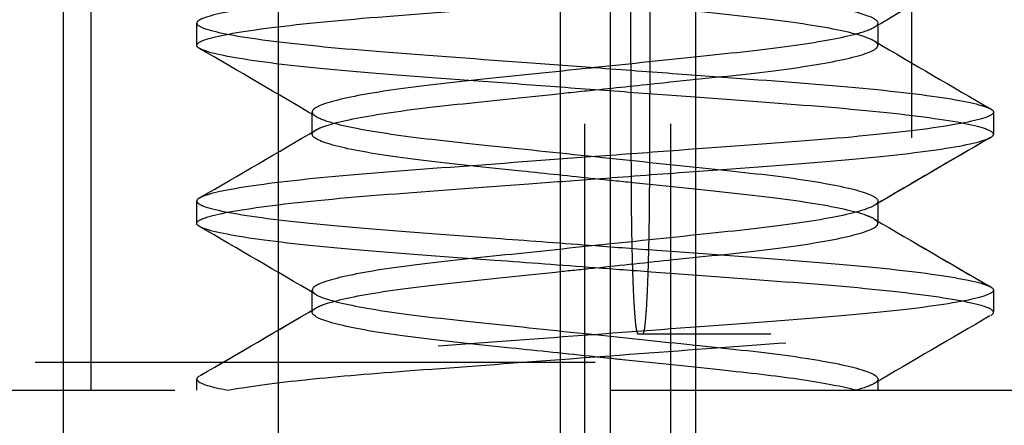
# Model space of a CAD drawing. Header units: millimetres. Extents: x -792 to 4548, y -647 to 5705.
# Tile 12 of 54: x -635.8 to -632.29, y -614.56 to -613.11. Entities that reach past the tile are written whole.
import ezdxf

# ---------------------------------------------------------------- set-up
doc = ezdxf.new("R2010")
doc.units = ezdxf.units.MM
doc.linetypes.add('Hidden', pattern=[4, 2, -2])
doc.layers.add('Make2D$Hidden$Curves', color=7, linetype='Hidden', true_color=0x8c8c8c)

msp = doc.modelspace()

# ---------------------------------------------------------------- linework, layer by layer
at = {"layer": 'Make2D$Hidden$Curves', "color": 253, "lineweight": -3, "true_color": 0xa0a0a0}
for points, degree in [([(-635.7467, -598.3347), (-635.7467, -606.3347), (-635.7467, -614.3347)], 2), ([(-635.6467, -608.7347), (-635.6467, -612.4847), (-635.6467, -616.2347)], 2), ([(-634.877, -618.7847), (-634.877, -615.1597), (-634.877, -611.5347)], 2), ([(-632.6164, -611.5347), (-632.6164, -615.1597), (-632.6164, -618.7847)], 2), ([(-635.5467, -614.4347), (-635.5467, -613.5847), (-635.5467, -612.7347)], 2), ([(-632.3366, -612.8995), (-632.475, -612.9799), (-632.6132, -613.0604), (-632.7511, -613.1412)], 3), ([(-633.8717, -612.9847), (-633.8717, -616.2347), (-633.8717, -619.4847)], 2), ([(-633.783, -619.4847), (-633.783, -616.2347), (-633.783, -612.9847)], 2), ([(-633.693, -612.9847), (-633.693, -616.2347), (-633.693, -619.4847)], 2), ([(-633.6171, -613.6854), (-633.6183, -613.3351), (-633.6195, -612.9847)], 2), ([(-633.5505, -612.9847), (-633.5517, -613.3351), (-633.5529, -613.6854)], 2), ([(-633.4765, -619.4847), (-633.4765, -616.2347), (-633.4765, -612.9847)], 2), ([(-633.3881, -612.9847), (-633.3881, -616.2347), (-633.3881, -619.4847)], 2), ([(-635.1592, -613.1139), (-635.1658, -613.1177), (-635.1691, -613.1214), (-635.1691, -613.1251)], 3), ([(-635.1691, -613.2044), (-635.1691, -613.1648), (-635.1691, -613.1251)], 2), ([(-632.7367, -613.125), (-632.7367, -613.1647), (-632.7367, -613.2043)], 2), ([(-632.7367, -613.2043), (-632.7367, -613.199), (-632.7415, -613.1938), (-632.7511, -613.1883)], 3), ([(-632.7484, -613.1899), (-632.6106, -613.2706), (-632.4725, -613.351), (-632.3342, -613.4314)], 3), ([(-635.1592, -613.2156), (-635.1658, -613.2118), (-635.1691, -613.2081), (-635.1691, -613.2044)], 3), ([(-634.7423, -613.4587), (-634.881, -613.3775), (-635.02, -613.2965), (-635.1592, -613.2156)], 3), ([(-635.159, -613.2158), (-635.1591, -613.2157), (-635.1592, -613.2157), (-635.1592, -613.2156)], 3), ([(-634.7567, -613.5218), (-634.7567, -613.4822), (-634.7567, -613.4426)], 2), ([(-634.7567, -613.4427), (-634.7566, -613.4478), (-634.7518, -613.4532), (-634.7423, -613.4587)], 3), ([(-632.3342, -613.4314), (-632.3276, -613.4351), (-632.3243, -613.4388), (-632.3243, -613.4425)], 3), ([(-632.3243, -613.4425), (-632.3243, -613.4822), (-632.3243, -613.5219)], 2), ([(-635.1564, -613.7473), (-635.0182, -613.6669), (-634.8801, -613.5865), (-634.7423, -613.5058)], 3), ([(-635.1564, -613.7473), (-635.0182, -613.6669), (-634.8801, -613.5865), (-634.7423, -613.5058)], 3), ([(-634.7567, -613.5218), (-634.7567, -613.5171), (-634.753, -613.5125), (-634.7456, -613.5077)], 3), ([(-632.3372, -613.5348), (-632.4754, -613.6152), (-632.6134, -613.6955), (-632.7511, -613.7762)], 3), ([(-632.3372, -613.5348), (-632.4744, -613.6146), (-632.6115, -613.6944), (-632.7482, -613.7745)], 3), ([(-632.3342, -613.5331), (-632.3276, -613.5293), (-632.3243, -613.5256), (-632.3243, -613.5219)], 3), ([(-635.1592, -613.7488), (-635.1658, -613.7526), (-635.1691, -613.7563), (-635.1691, -613.76)], 3), ([(-635.1691, -613.8393), (-635.1691, -613.7996), (-635.1691, -613.76)], 2), ([(-632.7367, -613.7601), (-632.7367, -613.7648), (-632.7406, -613.7696), (-632.7482, -613.7745)], 3), ([(-632.7367, -613.7601), (-632.7367, -613.7648), (-632.7406, -613.7696), (-632.7482, -613.7745)], 3), ([(-632.7367, -613.7601), (-632.7367, -613.7997), (-632.7367, -613.8393)], 2), ([(-632.7367, -613.8393), (-632.7367, -613.834), (-632.7415, -613.8287), (-632.7511, -613.8232)], 3), ([(-632.7473, -613.8255), (-632.6099, -613.906), (-632.4722, -613.9862), (-632.3342, -614.0664)], 3), ([(-632.7473, -613.8255), (-632.6101, -613.9059), (-632.4725, -613.986), (-632.3348, -614.066)], 3), ([(-635.1592, -613.8506), (-635.1658, -613.8468), (-635.1691, -613.843), (-635.1691, -613.8393)], 3), ([(-634.7458, -614.0917), (-634.8833, -614.0111), (-635.0212, -613.9308), (-635.1592, -613.8506)], 3), ([(-634.7567, -614.1568), (-634.7567, -614.1172), (-634.7567, -614.0776)], 2), ([(-634.7567, -614.0776), (-634.7567, -614.0829), (-634.7519, -614.0883), (-634.7423, -614.0938)], 3), ([(-632.3341, -614.0663), (-632.3276, -614.07), (-632.3243, -614.0737), (-632.3243, -614.0774)], 3), ([(-632.3243, -614.0774), (-632.3243, -614.1171), (-632.3243, -614.1568)], 2), ([(-635.1564, -614.3822), (-635.0181, -614.3019), (-634.8801, -614.2215), (-634.7423, -614.1408)], 3), ([(-635.1564, -614.3822), (-635.0194, -614.3026), (-634.8827, -614.223), (-634.7463, -614.1431)], 3), ([(-634.7567, -614.1568), (-634.7567, -614.1522), (-634.7532, -614.1477), (-634.7463, -614.1431)], 3), ([(-632.337, -614.1697), (-632.4752, -614.2501), (-632.6133, -614.3305), (-632.7511, -614.4112)], 3), ([(-632.3341, -614.168), (-632.3276, -614.1642), (-632.3243, -614.1605), (-632.3243, -614.1568)], 3), ([(-633.577, -614.2347), (-633.585, -614.2347), (-633.593, -614.2347)], 2), ([(-629.119, -614.2347), (-631.348, -614.2347), (-633.577, -614.2347)], 2), ([(-635.7467, -614.3347), (-626.2467, -614.3347), (-616.7467, -614.3347)], 2), ([(-635.1592, -614.3838), (-635.1658, -614.3875), (-635.1691, -614.3913), (-635.1691, -614.395)], 3), ([(-635.1691, -614.4347), (-635.1691, -614.4149), (-635.1691, -614.395)], 2), ([(-632.7367, -614.3951), (-632.7367, -614.4004), (-632.7415, -614.4056), (-632.7511, -614.4112)], 3), ([(-632.7367, -614.3951), (-632.7367, -614.4149), (-632.7367, -614.4347)], 2), ([(-632.7511, -614.4112), (-632.7641, -614.4188), (-632.7858, -614.4267), (-632.8158, -614.4347)], 3), ([(-633.6898, -614.4347), (-632.738, -614.4347), (-631.7862, -614.4347)], 2)]:
    msp.add_open_spline(points, degree=degree, dxfattribs=at)
for points, knots in [([(-633.7467, -612.9663), (-633.8576, -612.9746), (-633.9683, -612.9828), (-634.2521, -613.0039), (-634.418, -613.0155), (-634.7198, -613.0404), (-634.851, -613.0542), (-635.0492, -613.0819), (-635.1159, -613.0956), (-635.1523, -613.1103), (-635.1561, -613.1121), (-635.1592, -613.1139)], [-4.50484, -4.50484, -4.50484, -4.50484, -4.169157, -4.169157, -3.625565, -3.625565, -3.056299, -3.056299, -2.501221, -2.501221, -2.421407, -2.421407, -2.421407, -2.421407]), ([(-633.7467, -612.9663), (-633.7341, -612.9676), (-633.7215, -612.9689), (-633.5789, -612.9839), (-633.451, -612.9973), (-633.2117, -613.0224), (-633.1029, -613.0342), (-632.9205, -613.0613), (-632.849, -613.0755), (-632.7587, -613.1019), (-632.7367, -613.1138), (-632.7367, -613.125)], [-6.417487, -6.417487, -6.417487, -6.417487, -6.37936, -6.37936, -5.986927, -5.986927, -5.588116, -5.588116, -5.185826, -5.185826, -4.817954, -4.817954, -4.817954, -4.817954]), ([(-635.1691, -613.2044), (-635.1691, -613.1986), (-635.1608, -613.1927), (-635.11, -613.1735), (-635.0409, -613.1598), (-634.8382, -613.1321), (-634.7051, -613.1184), (-634.4003, -613.0936), (-634.2335, -613.0819), (-633.9553, -613.0612), (-633.851, -613.0534), (-633.7467, -613.0457)], [-6.760751, -6.760751, -6.760751, -6.760751, -6.492497, -6.492497, -5.936587, -5.936587, -5.367286, -5.367286, -4.823793, -4.823793, -4.507901, -4.507901, -4.507901, -4.507901]), ([(-632.7511, -613.1883), (-632.7546, -613.1862), (-632.7587, -613.1842), (-632.7937, -613.1688), (-632.8487, -613.1549), (-633.0035, -613.1272), (-633.1027, -613.1136), (-633.3264, -613.0894), (-633.4476, -613.077), (-633.6314, -613.0578), (-633.6891, -613.0517), (-633.7467, -613.0457)], [-1.428622, -1.428622, -1.428622, -1.428622, -1.365139, -1.365139, -0.96711, -0.96711, -0.561708, -0.561708, -0.174395, -0.174395, 0, 0, 0, 0]), ([(-635.1691, -613.1251), (-635.1691, -613.1317), (-635.1586, -613.1383), (-635.0982, -613.1587), (-635.0223, -613.1729), (-634.8105, -613.2004), (-634.6789, -613.2135), (-634.369, -613.2381), (-634.1922, -613.2507), (-633.9207, -613.2709), (-633.8337, -613.2773), (-633.7467, -613.2838)], [-2.252262, -2.252262, -2.252262, -2.252262, -1.950445, -1.950445, -1.380426, -1.380426, -0.83188, -0.83188, -0.263249, -0.263249, 0, 0, 0, 0]), ([(-632.7367, -613.125), (-632.7367, -613.1256), (-632.7368, -613.1263), (-632.7379, -613.1315), (-632.7427, -613.1363), (-632.7511, -613.1412)], [-4.8179539, -4.8179539, -4.8179539, -4.8179539, -4.7979429, -4.7979429, -4.6460943, -4.6460943, -4.6460943, -4.6460943]), ([(-632.7511, -613.1412), (-632.7651, -613.1494), (-632.7894, -613.158), (-632.8768, -613.1805), (-632.9534, -613.1944), (-633.1418, -613.2206), (-633.251, -613.2319), (-633.4902, -613.2569), (-633.6179, -613.2703), (-633.7467, -613.2838)], [-4.646094, -4.646094, -4.646094, -4.646094, -4.392154, -4.392154, -3.993364, -3.993364, -3.604083, -3.604083, -3.214058, -3.214058, -3.214058, -3.214058]), ([(-633.7467, -613.3632), (-633.8409, -613.3562), (-633.935, -613.3492), (-634.2119, -613.3286), (-634.3868, -613.3163), (-634.6935, -613.2915), (-634.8235, -613.2783), (-635.0314, -613.2507), (-635.105, -613.2366), (-635.1481, -613.221), (-635.1533, -613.2188), (-635.1574, -613.2166)], [-9.013598, -9.013598, -9.013598, -9.013598, -8.728522, -8.728522, -8.162365, -8.162365, -7.612959, -7.612959, -7.042013, -7.042013, -6.94494, -6.94494, -6.94494, -6.94494]), ([(-633.7467, -613.3632), (-633.6649, -613.3546), (-633.5831, -613.346), (-633.3753, -613.3243), (-633.2547, -613.3125), (-633.0435, -613.2873), (-632.9545, -613.2739), (-632.8155, -613.2461), (-632.7685, -613.232), (-632.7406, -613.2138), (-632.7367, -613.2091), (-632.7367, -613.2043)], [-3.202873, -3.202873, -3.202873, -3.202873, -2.95473, -2.95473, -2.556401, -2.556401, -2.163014, -2.163014, -1.754324, -1.754324, -1.600718, -1.600718, -1.600718, -1.600718]), ([(-633.7467, -613.2838), (-633.7531, -613.2845), (-633.7596, -613.2852), (-633.8963, -613.2995), (-634.0249, -613.313), (-634.2657, -613.3382), (-634.3753, -613.3498), (-634.5612, -613.3768), (-634.635, -613.3909), (-634.7323, -613.4181), (-634.7567, -613.4309), (-634.7567, -613.4426)], [-3.214058, -3.214058, -3.214058, -3.214058, -3.194575, -3.194575, -2.800399, -2.800399, -2.402468, -2.402468, -1.998257, -1.998257, -1.609894, -1.609894, -1.609894, -1.609894]), ([(-633.7467, -613.2838), (-633.6479, -613.2912), (-633.5491, -613.2985), (-633.2756, -613.3189), (-633.1079, -613.3307), (-632.8008, -613.3553), (-632.6661, -613.369), (-632.4597, -613.3967), (-632.3885, -613.4105), (-632.3446, -613.4262), (-632.3386, -613.4288), (-632.3342, -613.4314)], [-9.0135, -9.0135, -9.0135, -9.0135, -8.714355, -8.714355, -8.170973, -8.170973, -7.601786, -7.601786, -7.045318, -7.045318, -6.93021, -6.93021, -6.93021, -6.93021]), ([(-634.7423, -613.5057), (-634.7378, -613.5031), (-634.7322, -613.5004), (-634.693, -613.4844), (-634.6356, -613.4705), (-634.4767, -613.4428), (-634.3759, -613.4293), (-634.1495, -613.4053), (-634.0273, -613.3926), (-633.8491, -613.3739), (-633.7979, -613.3685), (-633.7467, -613.3632)], [-4.63563, -4.63563, -4.63563, -4.63563, -4.553466, -4.553466, -4.153498, -4.153498, -3.746954, -3.746954, -3.358074, -3.358074, -3.202873, -3.202873, -3.202873, -3.202873]), ([(-632.3243, -613.5219), (-632.3243, -613.5152), (-632.3349, -613.5086), (-632.3951, -613.4884), (-632.4689, -613.4746), (-632.6799, -613.4469), (-632.8165, -613.4332), (-633.1266, -613.4088), (-633.2953, -613.3968), (-633.5629, -613.3769), (-633.6548, -613.37), (-633.7467, -613.3632)], [-2.25184, -2.25184, -2.25184, -2.25184, -1.947521, -1.947521, -1.390417, -1.390417, -0.821441, -0.821441, -0.278121, -0.278121, 0, 0, 0, 0]), ([(-632.3243, -613.4425), (-632.3243, -613.4483), (-632.3323, -613.4541), (-632.3831, -613.4735), (-632.4547, -613.4876), (-632.6592, -613.5153), (-632.7879, -613.5285), (-633.0919, -613.5534), (-633.2653, -613.5655), (-633.5466, -613.5864), (-633.6466, -613.5939), (-633.7467, -613.6013)], [-6.760986, -6.760986, -6.760986, -6.760986, -6.496875, -6.496875, -5.925298, -5.925298, -5.375312, -5.375312, -4.81124, -4.81124, -4.508208, -4.508208, -4.508208, -4.508208]), ([(-634.7423, -613.4587), (-634.7294, -613.4663), (-634.7076, -613.4742), (-634.6261, -613.496), (-634.5514, -613.51), (-634.3661, -613.5363), (-634.2584, -613.5477), (-634.0155, -613.5731), (-633.8818, -613.5872), (-633.7467, -613.6013)], [-1.437331, -1.437331, -1.437331, -1.437331, -1.201343, -1.201343, -0.800394, -0.800394, -0.410234, -0.410234, 0, 0, 0, 0]), ([(-633.7467, -613.6807), (-633.835, -613.6714), (-633.9231, -613.6622), (-634.1356, -613.6399), (-634.2545, -613.6284), (-634.4628, -613.603), (-634.5502, -613.5895), (-634.6853, -613.5617), (-634.73, -613.5476), (-634.7537, -613.5301), (-634.7567, -613.526), (-634.7567, -613.5218)], [-6.415841, -6.415841, -6.415841, -6.415841, -6.147193, -6.147193, -5.749352, -5.749352, -5.353969, -5.353969, -4.943209, -4.943209, -4.808296, -4.808296, -4.808296, -4.808296]), ([(-633.7467, -613.6807), (-633.6393, -613.6727), (-633.5321, -613.6647), (-633.2454, -613.6434), (-633.0739, -613.6315), (-632.7732, -613.6065), (-632.6462, -613.5932), (-632.4458, -613.5655), (-632.3767, -613.5514), (-632.3405, -613.5364), (-632.337, -613.5348), (-632.3342, -613.5331)], [-4.504283, -4.504283, -4.504283, -4.504283, -4.179224, -4.179224, -3.617653, -3.617653, -3.06701, -3.06701, -2.494711, -2.494711, -2.420945, -2.420945, -2.420945, -2.420945]), ([(-633.7467, -613.6013), (-633.8329, -613.6077), (-633.9191, -613.6141), (-634.1818, -613.6337), (-634.3514, -613.6459), (-634.6638, -613.6702), (-634.802, -613.6838), (-635.0168, -613.7114), (-635.0926, -613.7253), (-635.1448, -613.742), (-635.1533, -613.7454), (-635.1592, -613.7488)], [-4.508208, -4.508208, -4.508208, -4.508208, -4.247159, -4.247159, -3.703202, -3.703202, -3.133801, -3.133801, -2.575587, -2.575587, -2.423924, -2.423924, -2.423924, -2.423924]), ([(-633.7467, -613.6013), (-633.7462, -613.6014), (-633.7457, -613.6014), (-633.6146, -613.6151), (-633.4854, -613.6287), (-633.2432, -613.6541), (-633.1327, -613.6656), (-632.9435, -613.6923), (-632.8676, -613.7065), (-632.7657, -613.7338), (-632.7389, -613.7468), (-632.7368, -613.7591), (-632.7367, -613.7596), (-632.7367, -613.7601)], [-6.417486, -6.417486, -6.417486, -6.417486, -6.415915, -6.415915, -6.019847, -6.019847, -5.622382, -5.622382, -5.216122, -5.216122, -4.825151, -4.825151, -4.808925, -4.808925, -4.808925, -4.808925]), ([(-635.1691, -613.8393), (-635.1691, -613.8318), (-635.1557, -613.8244), (-635.0855, -613.8031), (-635.0072, -613.7893), (-634.7878, -613.7616), (-634.6478, -613.7481), (-634.3324, -613.724), (-634.1618, -613.7116), (-633.9052, -613.6925), (-633.8259, -613.6866), (-633.7467, -613.6807)], [-6.758287, -6.758287, -6.758287, -6.758287, -6.417093, -6.417093, -5.857986, -5.857986, -5.288541, -5.288541, -4.744117, -4.744117, -4.504283, -4.504283, -4.504283, -4.504283]), ([(-632.7511, -613.8232), (-632.7566, -613.82), (-632.7636, -613.8168), (-632.8071, -613.8001), (-632.8666, -613.7861), (-633.0296, -613.7584), (-633.1321, -613.7451), (-633.361, -613.7211), (-633.4843, -613.7082), (-633.6567, -613.6901), (-633.7017, -613.6854), (-633.7467, -613.6807)], [-1.434466, -1.434466, -1.434466, -1.434466, -1.334934, -1.334934, -0.934921, -0.934921, -0.52827, -0.52827, -0.137165, -0.137165, 0, 0, 0, 0]), ([(-635.1691, -613.76), (-635.1691, -613.7649), (-635.1633, -613.7699), (-635.1217, -613.7883), (-635.0546, -613.8024), (-634.8576, -613.8301), (-634.732, -613.8435), (-634.4341, -613.8685), (-634.2641, -613.8803), (-633.9731, -613.902), (-633.86, -613.9104), (-633.7467, -613.9188)], [-2.254549, -2.254549, -2.254549, -2.254549, -2.02873, -2.02873, -1.455236, -1.455236, -0.903474, -0.903474, -0.343233, -0.343233, 0, 0, 0, 0]), ([(-632.7511, -613.7763), (-632.7631, -613.7833), (-632.7826, -613.7905), (-632.8587, -613.8117), (-632.9317, -613.8257), (-633.1139, -613.8522), (-633.2203, -613.8636), (-633.4607, -613.8888), (-633.5932, -613.9027), (-633.7339, -613.9175), (-633.7403, -613.9181), (-633.7467, -613.9188)], [-4.636543, -4.636543, -4.636543, -4.636543, -4.418847, -4.418847, -4.018882, -4.018882, -3.630661, -3.630661, -3.224245, -3.224245, -3.204819, -3.204819, -3.204819, -3.204819]), ([(-633.7467, -613.9982), (-633.8671, -613.9892), (-633.9872, -613.9803), (-634.2833, -613.9583), (-634.4515, -613.9466), (-634.7461, -613.9214), (-634.8701, -613.908), (-635.0629, -613.8802), (-635.1275, -613.8662), (-635.1563, -613.8522), (-635.1578, -613.8514), (-635.1592, -613.8506)], [-9.013548, -9.013548, -9.013548, -9.013548, -8.648687, -8.648687, -8.090379, -8.090379, -7.537711, -7.537711, -6.963232, -6.963232, -6.927475, -6.927475, -6.927475, -6.927475]), ([(-633.7467, -613.9982), (-633.6524, -613.9883), (-633.5583, -613.9784), (-633.3416, -613.9557), (-633.2242, -613.9443), (-633.0188, -613.9188), (-632.9329, -613.9053), (-632.8014, -613.8773), (-632.7588, -613.8633), (-632.7389, -613.8465), (-632.7367, -613.8429), (-632.7367, -613.8393)], [-3.212375, -3.212375, -3.212375, -3.212375, -2.925799, -2.925799, -2.530026, -2.530026, -2.134517, -2.134517, -1.723627, -1.723627, -1.606884, -1.606884, -1.606884, -1.606884]), ([(-633.7467, -613.9188), (-633.8709, -613.9318), (-633.9942, -613.9447), (-634.232, -613.9697), (-634.3434, -613.981), (-634.5363, -614.0076), (-634.6148, -614.0217), (-634.7219, -614.0492), (-634.7514, -614.0623), (-634.7564, -614.0753), (-634.7567, -614.0765), (-634.7567, -614.0776)], [-3.204819, -3.204819, -3.204819, -3.204819, -2.828576, -2.828576, -2.434074, -2.434074, -2.028117, -2.028117, -1.637414, -1.637414, -1.600837, -1.600837, -1.600837, -1.600837]), ([(-633.7467, -613.9188), (-633.6732, -613.9243), (-633.5995, -613.9298), (-633.3479, -613.9485), (-633.1763, -613.9611), (-632.8587, -613.9851), (-632.7172, -613.9985), (-632.4942, -614.0262), (-632.4138, -614.0401), (-632.3549, -614.0572), (-632.3446, -614.0609), (-632.3374, -614.0645)], [-7.330964, -7.330964, -7.330964, -7.330964, -7.10837, -7.10837, -6.563647, -6.563647, -5.994368, -5.994368, -5.434737, -5.434737, -5.272417, -5.272417, -5.272417, -5.272417]), ([(-634.7423, -614.1407), (-634.736, -614.137), (-634.7274, -614.1332), (-634.6799, -614.1159), (-634.6184, -614.1019), (-634.4518, -614.0742), (-634.3479, -614.0612), (-634.1166, -614.0369), (-633.9925, -614.0239), (-633.8252, -614.0064), (-633.7859, -614.0023), (-633.7467, -613.9982)], [-4.642499, -4.642499, -4.642499, -4.642499, -4.527118, -4.527118, -4.127569, -4.127569, -3.722011, -3.722011, -3.331534, -3.331534, -3.212375, -3.212375, -3.212375, -3.212375]), ([(-632.3243, -614.1568), (-632.3243, -614.1485), (-632.3406, -614.1403), (-632.4211, -614.118), (-632.5039, -614.1041), (-632.7313, -614.0765), (-632.8746, -614.0631), (-633.195, -614.0392), (-633.3677, -614.0264), (-633.6131, -614.0081), (-633.68, -614.0031), (-633.7467, -613.9982)], [-2.254662, -2.254662, -2.254662, -2.254662, -1.878426, -1.878426, -1.318487, -1.318487, -0.749145, -0.749145, -0.202569, -0.202569, 0, 0, 0, 0]), ([(-632.3243, -614.0774), (-632.3243, -614.0816), (-632.3284, -614.0857), (-632.3615, -614.1031), (-632.4241, -614.1172), (-632.6136, -614.145), (-632.7361, -614.1584), (-633.0281, -614.1837), (-633.1949, -614.1952), (-633.5544, -614.222), (-633.744, -614.2361), (-634.1101, -614.2633), (-634.2836, -614.2763), (-634.6063, -614.3003), (-634.751, -614.3135), (-634.9817, -614.3411), (-635.0664, -614.355), (-635.1364, -614.3737), (-635.1506, -614.3788), (-635.1592, -614.3838)], [-5.077472, -5.077472, -5.077472, -5.077472, -4.889254, -4.889254, -4.314181, -4.314181, -3.760977, -3.760977, -3.204295, -3.204295, -2.636476, -2.636476, -2.089964, -2.089964, -1.521166, -1.521166, -0.961205, -0.961205, -0.739435, -0.739435, -0.739435, -0.739435]), ([(-634.7423, -614.0938), (-634.7313, -614.1003), (-634.7139, -614.1069), (-634.6431, -614.1274), (-634.5719, -614.1414), (-634.3926, -614.168), (-634.2875, -614.1796), (-634.0491, -614.2046), (-633.9171, -614.2184), (-633.7708, -614.2338), (-633.7588, -614.235), (-633.7467, -614.2363)], [-1.428821, -1.428821, -1.428821, -1.428821, -1.229131, -1.229131, -0.829349, -0.829349, -0.442129, -0.442129, -0.036504, -0.036504, 0, 0, 0, 0]), ([(-635.0578, -614.4347), (-634.9941, -614.4226), (-634.9046, -614.4103), (-634.686, -614.3869), (-634.56, -614.3762), (-634.2608, -614.3539), (-634.086, -614.3409), (-633.7184, -614.3136), (-633.5288, -614.2995), (-633.1715, -614.2729), (-633.0068, -614.2615), (-632.719, -614.2361), (-632.5986, -614.2225), (-632.4156, -614.1948), (-632.3564, -614.181), (-632.3342, -614.1681)], [-6.187979, -6.187979, -6.187979, -6.187979, -5.693158, -5.693158, -5.215903, -5.215903, -4.66877, -4.66877, -4.100275, -4.100275, -3.546222, -3.546222, -2.992472, -2.992472, -2.423571, -2.423571, -2.423571, -2.423571]), ([(-633.7467, -614.3157), (-633.8482, -614.305), (-633.9492, -614.2945), (-634.1709, -614.2712), (-634.2866, -614.2599), (-634.4885, -614.2343), (-634.5726, -614.2206), (-634.6988, -614.1929), (-634.7386, -614.179), (-634.755, -614.163), (-634.7567, -614.1599), (-634.7567, -614.1568)], [-6.416095, -6.416095, -6.416095, -6.416095, -6.108676, -6.108676, -5.715508, -5.715508, -5.320192, -5.320192, -4.914504, -4.914504, -4.814464, -4.814464, -4.814464, -4.814464]), ([(-633.7467, -614.2363), (-633.628, -614.2487), (-633.5101, -614.2611), (-633.2763, -614.2856), (-633.1641, -614.2969), (-632.9683, -614.3233), (-632.8878, -614.3374), (-632.7764, -614.365), (-632.7449, -614.3781), (-632.7372, -614.3918), (-632.7367, -614.3935), (-632.7367, -614.3951)], [-2.00877, -2.00877, -2.00877, -2.00877, -1.649149, -1.649149, -1.256064, -1.256064, -0.84951, -0.84951, -0.458217, -0.458217, -0.405174, -0.405174, -0.405174, -0.405174]), ([(-632.8158, -614.4347), (-632.862, -614.4224), (-632.9273, -614.4098), (-633.087, -614.3859), (-633.179, -614.3752), (-633.3956, -614.3525), (-633.5208, -614.3394), (-633.6818, -614.3225), (-633.7143, -614.3191), (-633.7467, -614.3157)], [-1.196072, -1.196072, -1.196072, -1.196072, -0.836357, -0.836357, -0.489734, -0.489734, -0.098439, -0.098439, 0, 0, 0, 0]), ([(-635.1691, -614.395), (-635.1691, -614.3968), (-635.1683, -614.3987), (-635.157, -614.4113), (-635.1202, -614.4229), (-635.0578, -614.4347)], [-0.5705176, -0.5705176, -0.5705176, -0.5705176, -0.4853314, -0.4853314, 0, 0, 0, 0])]:
    msp.add_open_spline(points, degree=3, knots=knots, dxfattribs=at)
for points, weights in [([(-633.593, -614.2347), (-633.6153, -614.2347), (-633.6171, -613.6854)], [1, 0.724325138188, 0.9675877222]), ([(-633.5529, -613.6854), (-633.5548, -614.2347), (-633.577, -614.2347)], [0.9675877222, 0.724325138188, 1])]:
    msp.add_rational_spline(points, weights, degree=2, dxfattribs=at)
msp.add_rational_spline([(-637.2467, -614.4347), (-637.2467, -614.4347), (-636.2014, -614.4347), (-635.156, -614.4347), (-633.6898, -614.4347)], [1, 0.922315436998, 1, 0.922315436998, 1], degree=2, knots=[5.440846, 5.440846, 5.440846, 8.21821, 8.21821, 10.995574, 10.995574, 10.995574], dxfattribs=at)

doc.saveas('drawing.dxf')
